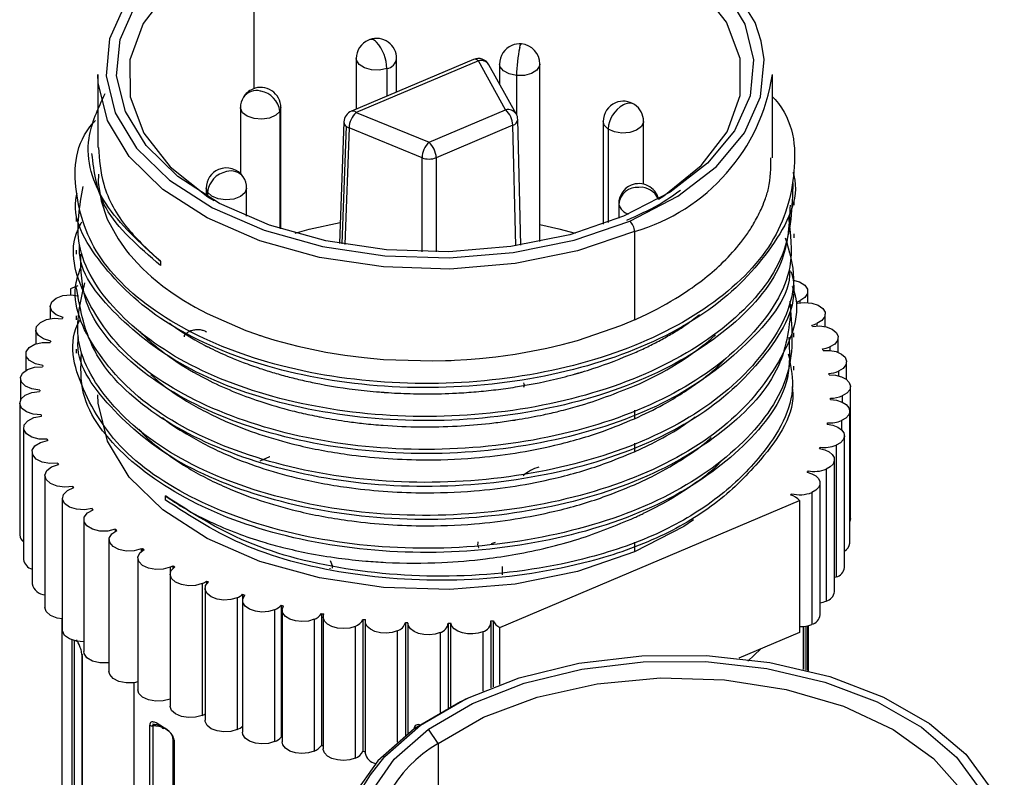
# Paper-space layout '图纸1(2)' of a CAD drawing. Header units: millimetres. Extents: x 7 to 438, y 7 to 308.
# Tile 8 of 25: x 66 to 90, y 251 to 269. Entities that reach past the tile are written whole.
import ezdxf

# ---------------------------------------------------------------- set-up
doc = ezdxf.new("R2010")
doc.units = ezdxf.units.MM
doc.linetypes.add('SLD-实线', pattern=[0])

psp = doc.layouts.new('图纸1(2)')

# ---------------------------------------------------------------- linework, layer by layer
at = {"color": 8, "linetype": 'SLD-实线', "lineweight": 25, "ltscale": 1.5}
for p, q in [((71.863, 271.568), (71.863, 267.757)), ((75.159, 268.252), (75.159, 267.57)), ((78.372, 268.08), (78.372, 267.115)), ((72.532, 267.286), (72.505, 267.192)), ((72.505, 267.192), (72.505, 264.291)), ((74.154, 266.825), (74.047, 263.912)), ((74.222, 266.784), (74.117, 263.899)), ((78.355, 263.861), (78.28, 266.848)), ((80.642, 266.755), (80.642, 264.443)), ((76.031, 263.716), (76.031, 266.044)), ((76.381, 266.045), (76.382, 263.713)), ((70.719, 265.189), (70.685, 265.292)), ((70.719, 265.189), (70.719, 265.085)), ((85.389, 262.501), (85.389, 262.452)), ((85.817, 261.941), (85.817, 261.878)), ((86.138, 261.357), (86.138, 261.274)), ((86.348, 260.756), (86.348, 260.644)), ((86.444, 260.146), (86.444, 259.991)), ((86.425, 259.534), (86.425, 259.307)), ((69.07, 256.355), (69.07, 256.292)), ((73.757, 255.861), (73.757, 255.877)), ((75.418, 254.328), (75.418, 251.572)), ((76.477, 254.284), (76.477, 252.303)), ((77.537, 254.306), (77.537, 252.834)), ((85.486, 253.368), (85.486, 254.436)), ((85.546, 253.353), (85.546, 254.445)), ((85.586, 254.454), (85.586, 253.343)), ((67.36, 243.736), (67.36, 254.098)), ((67.412, 254.083), (67.412, 243.698)), ((68.893, 253.041), (68.893, 238.315)), ((76.427, 251.539), (76.427, 246.016))]:
    psp.add_line(p, q, dxfattribs=at)
at = {"color": 7, "linetype": 'SLD-实线', "lineweight": 25, "ltscale": 1.5}
for p, q in [((77.309, 268.479), (74.279, 267.197)), ((77.426, 268.447), (74.396, 267.166)), ((74.402, 268.5), (74.402, 267.249)), ((75.402, 267.672), (75.402, 268.5)), ((78.103, 267.229), (77.426, 268.447)), ((78.365, 267.13), (77.688, 268.348)), ((77.951, 268.365), (77.951, 267.874)), ((78.951, 263.966), (78.951, 268.365)), ((67.995, 268.11), (67.995, 266.301)), ((84.715, 266.044), (84.715, 268.11)), ((71.532, 267.286), (71.532, 265.652)), ((72.532, 264.282), (72.532, 267.286)), ((74.396, 267.166), (76.204, 266.426)), ((76.204, 266.426), (78.103, 267.229)), ((74.096, 266.932), (73.986, 263.923)), ((78.48, 263.881), (78.403, 266.991)), ((80.52, 266.944), (80.52, 264.398)), ((81.52, 265.39), (81.52, 266.944)), ((76.031, 266.044), (74.222, 266.784)), ((78.28, 266.848), (76.381, 266.045)), ((70.685, 265.292), (70.685, 265.106)), ((71.685, 264.595), (71.685, 265.292)), ((85.25, 264.867), (85.25, 264.969)), ((80.905, 264.898), (80.905, 264.545)), ((67.462, 264.566), (67.462, 264.464)), ((81.295, 264.217), (81.295, 262.03)), ((85.249, 264.06), (85.249, 264.162)), ((67.463, 263.758), (67.463, 263.656)), ((69.549, 263.479), (69.549, 263.376)), ((67.503, 262.87), (67.322, 262.794)), ((67.322, 262.794), (67.322, 262.649)), ((85.593, 262.459), (85.593, 262.734)), ((66.817, 262.36), (66.817, 262.06)), ((67.463, 262.13), (67.463, 262.028)), ((86.022, 261.859), (86.022, 262.174)), ((66.46, 261.783), (66.46, 261.436)), ((85.247, 261.603), (85.247, 261.705)), ((86.343, 261.224), (86.343, 261.59)), ((67.463, 261.304), (67.463, 261.202)), ((66.214, 261.187), (66.214, 260.776)), ((85.247, 260.782), (85.247, 260.885)), ((86.552, 260.549), (86.552, 260.989)), ((66.08, 260.58), (66.08, 260.046)), ((86.648, 257.113), (86.648, 260.379)), ((86.154, 260.055), (86.154, 260.091)), ((66.061, 259.967), (66.061, 256.701)), ((66.592, 259.679), (66.592, 259.643)), ((81.295, 259.791), (81.295, 259.58)), ((86.629, 256.501), (86.629, 259.767)), ((66.157, 259.357), (66.157, 256.091)), ((86.081, 259.443), (86.081, 259.479)), ((86.496, 255.893), (86.496, 259.159)), ((66.742, 259.073), (66.742, 259.036)), ((81.295, 258.973), (81.295, 258.763)), ((85.894, 258.84), (85.894, 258.876)), ((86.292, 258.926), (86.292, 255.66)), ((66.367, 258.757), (66.367, 255.49)), ((67.005, 258.479), (67.005, 258.441)), ((86.25, 255.297), (86.25, 258.563)), ((66.688, 258.173), (66.688, 254.906)), ((85.595, 258.25), (85.595, 258.289)), ((86.045, 258.33), (86.045, 255.064)), ((67.377, 257.905), (67.377, 257.866)), ((85.893, 254.72), (85.893, 257.986)), ((69.674, 257.565), (69.674, 257.668)), ((85.188, 257.682), (85.188, 257.723)), ((85.689, 257.753), (85.689, 254.487)), ((67.116, 257.612), (67.116, 254.346)), ((77.96, 254.411), (85.387, 257.552)), ((85.387, 257.552), (85.387, 254.286)), ((67.854, 257.358), (67.854, 257.316)), ((67.647, 257.082), (67.647, 253.816)), ((86.648, 257.113), (86.629, 257.035)), ((68.431, 256.844), (68.431, 256.798)), ((68.274, 256.588), (68.274, 253.321)), ((77.752, 256.491), (77.852, 256.521)), ((81.295, 256.524), (81.295, 256.28)), ((69.101, 256.369), (69.101, 256.317)), ((68.99, 256.136), (68.99, 252.869)), ((69.856, 255.939), (69.856, 255.877)), ((69.786, 255.903), (69.786, 252.637)), ((69.787, 255.731), (69.787, 252.465)), ((78.021, 255.714), (78.021, 255.917)), ((70.582, 255.498), (70.582, 252.232)), ((70.687, 255.558), (70.687, 255.481)), ((86.292, 255.66), (86.25, 255.644)), ((70.654, 255.378), (70.654, 252.112)), ((71.585, 255.231), (71.585, 255.106)), ((71.45, 255.145), (71.45, 251.879)), ((71.583, 255.082), (71.583, 251.815)), ((72.538, 254.962), (72.538, 251.696)), ((72.378, 254.849), (72.378, 251.583)), ((72.561, 254.845), (72.561, 251.579)), ((73.537, 254.755), (73.537, 251.489)), ((67.105, 254.622), (67.105, 241.47)), ((73.357, 254.612), (73.357, 251.346)), ((73.579, 254.67), (73.579, 251.404)), ((74.568, 254.611), (74.568, 251.344)), ((74.623, 254.561), (74.623, 251.294)), ((75.62, 254.532), (75.62, 251.736)), ((75.681, 254.517), (75.681, 251.783)), ((76.681, 254.519), (76.681, 252.42)), ((76.742, 252.454), (76.742, 254.52)), ((77.741, 252.917), (77.741, 254.539)), ((77.799, 252.939), (77.799, 254.577)), ((74.374, 254.438), (74.374, 251.171)), ((77.96, 253), (77.96, 254.411)), ((85.387, 254.286), (83.878, 253.648)), ((85.488, 253.367), (85.488, 254.437)), ((85.605, 253.338), (85.605, 254.459)), ((84.415, 253.875), (84.101, 253.576)), ((67.602, 253.716), (67.602, 243.265)), ((67.607, 253.698), (67.607, 243.246)), ((69.285, 241.538), (69.285, 251.99)), ((69.399, 252.008), (69.356, 252.012)), ((69.361, 251.97), (69.361, 241.518)), ((76.427, 251.539), (76.194, 251.893)), ((69.857, 251.661), (69.858, 251.681)), ((69.857, 251.657), (69.857, 241.205)), ((69.876, 241.171), (69.876, 251.623)), ((69.887, 251.616), (69.887, 241.164))]:
    psp.add_line(p, q, dxfattribs=at)
at = {"color": 7, "linetype": 'SLD-实线', "lineweight": 25, "ltscale": 1.5, "flags": 128}
for points in [[(84.434, 268.935), (84.282, 269.391), (83.752, 270.262), (82.937, 271.057), (81.87, 271.745), (80.591, 272.299), (79.149, 272.699), (77.6, 272.929), (76.002, 272.979), (74.419, 272.849), (72.909, 272.543), (71.533, 272.073)], [(71.686, 271.952), (73.019, 272.407), (74.48, 272.704), (76.014, 272.83), (77.56, 272.78), (79.06, 272.558), (80.456, 272.171), (81.694, 271.634), (82.728, 270.968), (83.516, 270.199), (84.029, 269.355), (84.247, 268.47), (84.162, 267.578), (83.777, 266.712), (83.107, 265.906), (82.177, 265.191), (81.023, 264.594)], [(81.891, 265.022), (82.023, 265.105), (82.951, 265.85), (83.592, 266.689), (83.916, 267.587), (83.91, 268.504), (83.574, 269.4), (82.922, 270.237), (81.983, 270.977), (80.798, 271.588), (79.419, 272.043), (77.906, 272.323), (76.325, 272.416), (74.745, 272.316), (73.236, 272.029), (71.863, 271.568)], [(81.023, 264.594), (79.69, 264.139), (78.229, 263.843), (76.696, 263.717), (75.15, 263.766), (73.65, 263.988), (72.254, 264.375), (71.015, 264.912), (69.982, 265.578), (69.194, 266.348), (68.68, 267.191), (68.462, 268.076), (68.547, 268.969), (68.932, 269.835), (69.603, 270.641), (70.533, 271.356), (71.686, 271.952)], [(71.863, 271.568), (70.687, 270.951), (69.758, 270.207), (69.118, 269.368), (68.793, 268.47), (68.8, 267.553), (69.136, 266.656), (69.788, 265.82), (70.727, 265.08), (70.876, 264.988)], [(68.714, 269.927), (68.688, 269.886), (68.29, 268.992), (68.202, 268.07), (68.428, 267.156), (68.958, 266.284), (69.772, 265.489), (70.839, 264.802), (72.119, 264.247), (73.561, 263.847), (75.11, 263.618), (76.707, 263.567), (78.291, 263.697), (79.8, 264.003), (81.177, 264.473)], [(81.295, 264.217), (79.885, 263.735), (78.338, 263.422), (76.716, 263.288), (75.079, 263.34), (73.492, 263.576), (72.015, 263.985), (70.704, 264.553), (69.611, 265.258), (68.777, 266.072), (68.234, 266.965), (68.003, 267.901), (67.995, 268.11)], [(68.013, 265.636), (68.003, 265.432), (68.078, 264.975), (68.231, 264.527), (68.498, 264.033), (68.646, 263.821), (68.709, 263.739), (68.774, 263.658), (68.775, 263.658), (68.778, 263.654), (68.787, 263.643), (68.821, 263.603), (68.961, 263.447), (69.115, 263.291), (69.328, 263.095), (69.611, 262.866), (69.863, 262.684), (70.13, 262.509), (70.412, 262.343), (70.708, 262.185), (71.664, 261.768), (71.926, 261.675), (71.995, 261.652), (72.014, 261.645), (72.019, 261.644), (72.022, 261.643), (72.025, 261.642), (72.049, 261.634), (72.118, 261.611), (72.387, 261.528), (72.953, 261.377), (73.644, 261.231), (74.116, 261.154), (74.595, 261.094), (75.079, 261.05), (76.301, 261.014), (76.612, 261.021), (76.692, 261.024), (76.712, 261.025), (76.718, 261.025), (76.72, 261.025), (76.721, 261.025), (76.724, 261.025), (76.752, 261.026), (76.833, 261.03), (77.142, 261.048), (77.456, 261.073), (77.856, 261.116), (78.337, 261.182), (78.733, 261.25), (79.123, 261.33), (79.506, 261.42), (79.88, 261.52), (80.955, 261.887), (81.21, 261.993), (81.274, 262.02), (81.29, 262.027), (81.294, 262.029), (81.295, 262.029), (81.295, 262.03), (81.295, 262.03), (81.295, 262.03), (81.295, 262.03)], [(72.888, 264.175), (73.236, 264.272), (74.005, 264.444)], [(78.951, 264.395), (79.419, 264.286), (79.822, 264.175)], [(85.224, 263.013), (85.388, 262.967), (85.516, 262.888), (85.584, 262.788), (85.585, 262.68), (85.516, 262.58), (85.389, 262.501)], [(67.135, 262.091), (66.968, 262.153), (66.856, 262.247), (66.817, 262.359), (66.855, 262.472), (66.967, 262.566), (67.133, 262.629), (67.328, 262.649), (67.522, 262.623)], [(85.333, 262.441), (85.509, 262.462), (85.687, 262.446), (85.843, 262.395), (85.958, 262.314), (86.016, 262.216), (86.01, 262.112), (85.941, 262.016), (85.817, 261.941)], [(66.83, 261.504), (66.653, 261.555), (66.524, 261.642), (66.463, 261.751), (66.481, 261.865), (66.574, 261.966), (66.727, 262.039), (66.918, 262.071), (67.114, 262.058)], [(85.705, 261.867), (85.878, 261.878), (86.046, 261.854), (86.19, 261.798), (86.292, 261.717), (86.34, 261.621), (86.328, 261.521), (86.258, 261.429), (86.138, 261.357)], [(66.636, 260.902), (66.451, 260.942), (66.306, 261.02), (66.225, 261.125), (66.222, 261.239), (66.295, 261.345), (66.434, 261.427), (66.617, 261.471), (66.816, 261.47)], [(85.968, 261.274), (86.134, 261.274), (86.292, 261.243), (86.423, 261.183), (86.513, 261.102), (86.551, 261.008), (86.534, 260.913), (86.464, 260.825), (86.348, 260.756)], [(66.557, 260.291), (66.365, 260.319), (66.206, 260.388), (66.107, 260.487), (66.081, 260.6), (66.135, 260.711), (66.258, 260.8), (66.432, 260.855), (66.629, 260.867)], [(86.117, 260.667), (86.277, 260.658), (86.423, 260.621), (86.541, 260.558), (86.618, 260.477), (86.648, 260.387), (86.627, 260.295), (86.556, 260.212), (86.444, 260.146)], [(66.592, 259.679), (66.396, 259.695), (66.226, 259.753), (66.108, 259.845), (66.062, 259.957), (66.094, 260.069), (66.199, 260.166), (66.362, 260.232), (66.556, 260.256)], [(81.295, 256.28), (79.885, 255.798), (78.338, 255.485), (76.716, 255.352), (75.079, 255.404), (73.492, 255.639), (72.015, 256.048), (70.704, 256.616), (69.611, 257.321), (68.777, 258.135), (68.234, 259.028), (68.003, 259.965), (67.995, 260.173)], [(86.153, 260.055), (86.303, 260.037), (86.437, 259.994), (86.542, 259.93), (86.608, 259.85), (86.629, 259.762), (86.604, 259.675), (86.533, 259.597), (86.425, 259.534)], [(66.742, 259.073), (66.544, 259.076), (66.364, 259.123), (66.229, 259.208), (66.163, 259.315), (66.173, 259.43), (66.26, 259.532), (66.41, 259.608), (66.598, 259.644)], [(86.073, 259.444), (86.213, 259.419), (86.334, 259.372), (86.427, 259.306), (86.482, 259.227), (86.495, 259.143), (86.466, 259.06), (86.396, 258.986), (86.292, 258.926)], [(67.005, 258.479), (66.807, 258.47), (66.619, 258.506), (66.47, 258.581), (66.383, 258.684), (66.372, 258.799), (66.439, 258.906), (66.574, 258.99), (66.754, 259.038)], [(72.257, 258.637), (72.253, 258.635), (72.008, 258.528)], [(85.88, 258.842), (86.008, 258.81), (86.117, 258.759), (86.196, 258.693), (86.241, 258.616), (86.247, 258.535), (86.215, 258.457), (86.145, 258.387), (86.045, 258.33)], [(67.377, 257.905), (67.182, 257.884), (66.988, 257.908), (66.826, 257.974), (66.72, 258.071), (66.688, 258.184), (66.735, 258.295), (66.853, 258.387), (67.023, 258.445)], [(85.574, 258.255), (85.691, 258.218), (85.787, 258.164), (85.854, 258.098), (85.889, 258.024), (85.888, 257.947), (85.853, 257.873), (85.785, 257.807), (85.689, 257.753)], [(67.854, 257.358), (67.664, 257.325), (67.467, 257.337), (67.293, 257.392), (67.171, 257.482), (67.118, 257.592), (67.143, 257.705), (67.243, 257.804), (67.401, 257.873)], [(68.431, 256.844), (68.249, 256.799), (68.051, 256.799), (67.868, 256.843), (67.728, 256.924), (67.655, 257.03), (67.659, 257.145), (67.74, 257.249), (67.885, 257.327)], [(82.761, 257.073), (82.516, 256.911), (81.295, 256.28)], [(69.07, 256.355), (68.895, 256.307), (68.702, 256.302), (68.519, 256.339), (68.375, 256.414), (68.291, 256.514), (68.279, 256.626), (68.341, 256.731), (68.467, 256.816)], [(69.786, 255.903), (69.617, 255.856), (69.431, 255.849), (69.253, 255.881), (69.108, 255.949), (69.016, 256.043), (68.991, 256.15), (69.035, 256.255), (69.142, 256.343)], [(70.582, 255.498), (70.42, 255.453), (70.241, 255.443), (70.067, 255.471), (69.923, 255.533), (69.825, 255.62), (69.787, 255.722), (69.814, 255.825), (69.902, 255.915)], [(71.45, 255.145), (71.294, 255.101), (71.122, 255.09), (70.953, 255.114), (70.809, 255.169), (70.706, 255.25), (70.657, 255.346), (70.668, 255.446), (70.737, 255.537)], [(72.378, 254.849), (72.229, 254.806), (72.064, 254.793), (71.901, 254.813), (71.758, 254.862), (71.651, 254.936), (71.592, 255.026), (71.588, 255.122), (71.639, 255.214)], [(67.116, 254.621), (66.988, 254.642), (66.826, 254.708), (66.72, 254.804), (66.688, 254.906)], [(73.357, 254.612), (73.214, 254.57), (73.056, 254.556), (72.898, 254.572), (72.758, 254.616), (72.648, 254.683), (72.58, 254.766), (72.562, 254.858), (72.595, 254.949)], [(74.374, 254.438), (74.238, 254.397), (74.087, 254.382), (73.935, 254.394), (73.797, 254.432), (73.685, 254.493), (73.61, 254.57), (73.579, 254.657), (73.595, 254.745)], [(75.418, 254.328), (75.288, 254.288), (75.144, 254.272), (74.999, 254.281), (74.863, 254.314), (74.751, 254.368), (74.67, 254.438), (74.628, 254.52), (74.628, 254.604)], [(76.477, 254.284), (76.353, 254.246), (76.216, 254.229), (76.077, 254.234), (75.945, 254.262), (75.832, 254.31), (75.747, 254.374), (75.695, 254.449), (75.681, 254.529)], [(77.537, 254.306), (77.42, 254.269), (77.29, 254.252), (77.157, 254.254), (77.03, 254.277), (76.918, 254.319), (76.829, 254.376), (76.769, 254.445), (76.742, 254.52)], [(67.647, 254.058), (67.467, 254.071), (67.293, 254.126), (67.171, 254.215), (67.118, 254.326), (67.116, 254.346)], [(68.274, 253.536), (68.249, 253.533), (68.051, 253.532), (67.868, 253.576), (67.728, 253.658), (67.655, 253.764), (67.647, 253.816)], [(75.992, 251.988), (77.116, 252.645), (78.44, 253.163), (79.914, 253.522), (81.481, 253.708), (83.08, 253.714), (84.651, 253.539), (86.133, 253.192), (87.469, 252.683), (88.607, 252.035), (89.504, 251.27), (90.126, 250.419), (90.448, 249.515), (90.459, 248.591), (90.324, 248.068)], [(76.194, 251.893), (77.282, 252.529), (78.564, 253.031), (79.991, 253.378), (81.508, 253.558), (83.056, 253.564), (84.577, 253.395), (86.012, 253.059), (87.305, 252.567), (88.407, 251.939), (89.276, 251.199), (89.878, 250.375), (90.19, 249.499), (90.2, 248.605), (89.908, 247.727), (89.324, 246.899), (88.472, 246.152)], [(68.99, 253.061), (68.895, 253.041), (68.702, 253.036), (68.519, 253.073), (68.375, 253.148), (68.291, 253.248), (68.274, 253.321)], [(76.427, 251.539), (77.551, 252.188), (78.883, 252.687), (80.367, 253.016), (81.936, 253.159), (83.522, 253.111), (85.057, 252.874), (86.473, 252.457), (87.707, 251.88), (88.707, 251.167), (89.428, 250.35), (89.84, 249.464), (89.923, 248.548), (89.674, 247.642), (89.104, 246.786), (88.239, 246.016)], [(69.786, 252.637), (69.617, 252.59), (69.431, 252.583), (69.253, 252.615), (69.108, 252.683), (69.016, 252.777), (68.99, 252.869)], [(77.17, 252.655), (76.988, 252.57), (75.836, 251.897)], [(70.582, 252.232), (70.42, 252.186), (70.241, 252.177), (70.067, 252.205), (69.923, 252.267), (69.825, 252.354), (69.787, 252.456), (69.787, 252.465)], [(71.45, 251.879), (71.294, 251.835), (71.122, 251.824), (70.953, 251.848), (70.809, 251.903), (70.706, 251.984), (70.657, 252.08), (70.654, 252.112)], [(72.378, 251.583), (72.229, 251.539), (72.064, 251.527), (71.901, 251.547), (71.758, 251.596), (71.651, 251.67), (71.592, 251.76), (71.583, 251.815)], [(75.836, 251.897), (74.935, 251.107), (74.317, 250.231), (74.008, 249.301), (74.019, 248.355), (74.349, 247.429), (74.986, 246.557), (75.905, 245.774), (77.071, 245.109), (78.44, 244.589), (79.958, 244.232), (81.567, 244.054), (83.206, 244.06), (84.812, 244.25), (86.322, 244.618), (87.678, 245.149), (88.83, 245.822)], [(88.472, 246.152), (87.384, 245.516), (86.102, 245.015), (84.675, 244.667), (83.158, 244.487), (81.61, 244.481), (80.089, 244.65), (78.654, 244.987), (77.361, 245.479), (76.259, 246.107), (75.39, 246.847), (74.788, 247.671), (74.476, 248.546), (74.466, 249.44), (74.759, 250.318), (75.342, 251.147), (76.194, 251.893)], [(73.357, 251.346), (73.214, 251.304), (73.056, 251.29), (72.898, 251.306), (72.758, 251.349), (72.648, 251.417), (72.58, 251.5), (72.561, 251.579)], [(74.374, 251.171), (74.238, 251.131), (74.087, 251.116), (73.935, 251.128), (73.797, 251.166), (73.685, 251.226), (73.61, 251.304), (73.579, 251.39), (73.579, 251.404)], [(88.674, 246.058), (87.55, 245.401), (86.226, 244.883), (84.752, 244.524), (83.185, 244.338), (81.586, 244.332), (80.015, 244.506), (78.533, 244.854), (77.197, 245.362), (76.059, 246.011), (75.162, 246.775), (74.54, 247.626), (74.218, 248.531), (74.207, 249.454), (74.509, 250.361), (74.75, 250.763)]]:
    psp.add_lwpolyline(points, dxfattribs=at)
at = {"color": 8, "linetype": 'SLD-实线', "lineweight": 25, "ltscale": 1.5, "flags": 128}
for points in [[(78.451, 268.773), (78.466, 268.821), (78.481, 268.851), (78.495, 268.863), (78.497, 268.863)], [(81.177, 264.473), (82.369, 265.089), (83.329, 265.828), (84.021, 266.66), (84.419, 267.555), (84.507, 268.477), (84.434, 268.935)], [(75.159, 268.252), (74.975, 268.214), (74.78, 268.22), (74.604, 268.268), (74.473, 268.351), (74.407, 268.457), (74.402, 268.5)], [(78.372, 268.08), (78.19, 268.119), (78.046, 268.195), (77.965, 268.298), (77.951, 268.365)], [(78.951, 268.365), (78.945, 268.319), (78.877, 268.214), (78.745, 268.131), (78.567, 268.084), (78.372, 268.08)], [(72.505, 267.192), (72.407, 267.095), (72.251, 267.027), (72.063, 266.998), (71.869, 267.014), (71.701, 267.07), (71.583, 267.16), (71.533, 267.269), (71.532, 267.286)], [(80.642, 266.755), (80.545, 266.853), (80.52, 266.944)], [(81.52, 266.944), (81.518, 266.924), (81.467, 266.815), (81.347, 266.726), (81.178, 266.67), (80.984, 266.656), (80.796, 266.686), (80.642, 266.755)], [(71.685, 265.292), (71.685, 265.284), (71.642, 265.174), (71.529, 265.083), (71.364, 265.022), (71.172, 265.004), (70.982, 265.028), (70.822, 265.094), (70.719, 265.189)], [(73.757, 256.067), (73.801, 255.948), (73.807, 255.882)], [(67.485, 254.068), (67.489, 254.062), (67.494, 254.057)], [(74.75, 250.763), (75.112, 251.216), (75.992, 251.988)]]:
    psp.add_lwpolyline(points, dxfattribs=at)
at = {"color": 7, "linetype": 'SLD-实线', "lineweight": 25, "ltscale": 2.25}
for centre, radius, start, end in [((74.902, 268.5), 0.5, 112.9236, 180), ((74.902, 268.5), 0.5, 109.0955, 112.9236), ((74.902, 268.5), 0.5, 0, 109.0955), ((74.147, 268.234), 1.012, 1.0382, 41.7829), ((78.451, 268.365), 0.5, 84.7469, 112.9236), ((78.451, 268.365), 0.5, 0, 84.7469), ((78.451, 268.365), 0.5, 112.9236, 180), ((81.471, 268.079), 3.098, 167.0627, 179.9948), ((77.426, 268.202), 0.3, 29.067, 112.9236), ((79.973, 268.826), 4.795, 286.0013, 351.4108), ((72.032, 267.286), 0.5, 112.9236, 149.1153), ((72.032, 267.286), 0.5, 0, 112.9236), ((71.942, 267.136), 0.566, 5.7055, 80.7866), ((72.032, 267.286), 0.5, 149.1153, 180), ((81.02, 266.944), 0.5, 112.9236, 180), ((81.02, 266.944), 0.5, 56.3662, 112.9236), ((74.396, 266.921), 0.3, 112.9236, 177.9066), ((74.771, 266.765), 0.549, 133.1057, 178.0333), ((77.742, 266.829), 0.539, 2.0731, 47.8996), ((81.366, 266.715), 0.725, 118.5355, 176.8721), ((81.02, 266.944), 0.5, 0, 56.3662), ((78.103, 266.984), 0.3, 1.4289, 29.067), ((74.337, 267.055), 0.294, 231.5529, 247.1013), ((76.579, 266.025), 0.549, 133.1057, 178.0333), ((75.843, 266.026), 0.539, 2.0731, 47.8996), ((76.204, 266.508), 0.496, 249.5388, 290.9725), ((71.185, 265.292), 0.5, 112.9236, 180), ((71.293, 265.133), 0.577, 100.7436, 174.4687), ((71.185, 265.292), 0.5, 33.5537, 112.9236), ((71.185, 265.292), 0.5, 0, 33.5537), ((81.405, 264.903), 0.5, 112.9236, 180), ((81.369, 264.846), 0.466, 85.5084, 173.6209), ((81.405, 264.903), 0.5, 13.8274, 112.9236), ((80.937, 264.207), 0.359, 1.5634, 47.9249), ((85.138, 263.098), 0.648, 285.2446, 292.7903), ((81.358, 259.428), 4.987, 37.1602, 37.6301), ((70.896, 259.744), 4.433, 148.0266, 148.535), ((85.555, 262.571), 0.683, 281.1459, 292.6247), ((82.013, 259.86), 4.202, 28.5321, 29.0588), ((78.348, 267.33), 7.535, 293.026, 311.1292), ((70.342, 260.031), 3.809, 157.2472, 157.8097), ((85.865, 262.018), 0.715, 277.2293, 292.4227), ((82.51, 260.086), 3.656, 18.9606, 19.5386), ((69.975, 260.151), 3.422, 167.3158, 167.9198), ((86.067, 261.444), 0.743, 273.4545, 292.2045), ((82.809, 260.165), 3.347, 8.6365, 9.2496), ((69.824, 260.173), 3.269, 177.9289, 178.5517), ((82.886, 260.173), 3.269, 357.9289, 358.5517), ((86.157, 260.857), 0.767, 269.7846, 291.9882), ((69.901, 260.182), 3.347, 188.6365, 189.2496), ((82.735, 260.196), 3.422, 347.3158, 347.9198), ((86.133, 260.264), 0.786, 266.1852, 291.7904), ((70.2, 260.26), 3.656, 198.9606, 199.5386), ((82.367, 260.315), 3.809, 337.2472, 337.8097), ((85.997, 259.67), 0.8, 262.6238, 291.6273), ((70.696, 260.486), 4.202, 208.5321, 209.0588), ((79.223, 257.372), 1.053, 106.3081, 130.7625), ((81.814, 260.603), 4.433, 328.0266, 328.535), ((85.749, 259.083), 0.809, 259.0688, 291.5148), ((71.351, 260.918), 4.987, 217.1602, 217.6301), ((81.118, 261.111), 5.296, 319.7767, 320.2282), ((85.052, 257.26), 0.445, 41.1303, 75.8222), ((85.391, 258.509), 0.812, 255.4889, 291.469), ((72.113, 261.59), 6.004, 224.8167, 225.232), ((66.278, 256.711), 0.217, 182.7311, 236.1586), ((72.925, 262.509), 7.231, 231.5773, 231.9441), ((86.389, 256.52), 0.241, 296.3105, 355.2829), ((68.855, 256.864), 0.553, 292.8932, 296.4478), ((73.728, 263.65), 8.626, 237.5646, 237.8907), ((66.452, 256.143), 0.299, 189.9902, 253.4943), ((69.587, 256.376), 0.513, 292.7385, 301.5539), ((74.469, 264.959), 10.132, 242.9116, 243.2046), ((86.227, 255.923), 0.27, 283.7499, 353.6622), ((66.713, 255.577), 0.357, 194.0348, 265.9226), ((70.402, 255.936), 0.474, 292.4222, 307.0797), ((75.108, 266.359), 11.671, 247.7431, 248.0097), ((71.287, 255.549), 0.435, 291.9083, 313.0915), ((75.614, 267.757), 13.158, 252.1687, 252.4148), ((85.978, 255.329), 0.273, 284.172, 353.2401), ((72.234, 255.22), 0.399, 291.1615, 319.6567), ((75.977, 269.052), 14.503, 256.2827, 256.5134), ((85.778, 255.709), 0.698, 279.513, 292.5295), ((73.231, 254.954), 0.365, 290.152, 326.8387), ((76.204, 270.145), 15.62, 260.1661, 260.3857), ((85.619, 254.755), 0.276, 284.6003, 352.8119), ((74.266, 254.753), 0.333, 288.863, 334.6876), ((76.317, 270.95), 16.433, 263.8892, 264.1015), ((75.327, 254.62), 0.306, 287.3026, 343.2283), ((76.352, 271.404), 16.888, 267.5149, 267.7233), ((76.401, 254.556), 0.283, 285.5159, 352.4453), ((76.355, 271.469), 16.953, 271.1014, 271.3093), ((77.475, 254.562), 0.263, 283.5957, 2.2699), ((76.374, 271.14), 16.624, 274.7053, 274.9159), ((78.078, 254.687), 0.3, 201.4087, 246.703), ((85.4, 255.206), 0.775, 269.0818, 291.8921), ((67.639, 253.717), 0.0377, 129.5245, 210.4461), ((70.386, 252.7), 0.508, 292.6953, 301.8621), ((69.357, 252.108), 0.138, 238.3651, 271.4207), ((71.287, 252.283), 0.435, 291.9083, 313.0915), ((75.936, 251.905), 0.0997, 55.7795, 184.7225), ((69.9, 251.659), 0.043, 176.8984, 236.3558), ((69.928, 251.689), 0.0844, 231.96, 240.7326), ((72.234, 251.954), 0.399, 291.1615, 319.6567), ((78.05, 248.742), 3.234, 120.1225, 248.2966), ((73.231, 251.688), 0.365, 290.152, 326.8387), ((76.204, 266.879), 15.62, 260.1661, 260.3857), ((74.266, 251.487), 0.333, 288.863, 334.6876), ((76.317, 267.684), 16.433, 263.8892, 264.1015), ((74.933, 251.354), 0.316, 190.8414, 259.9033)]:
    psp.add_arc(centre, radius, start, end, dxfattribs=at)
at = {"color": 8, "linetype": 'SLD-实线', "lineweight": 25, "ltscale": 2.25}
for centre, radius, start, end in [((74.769, 268.809), 0.166, 36.6483, 100.4828), ((75.11, 268.543), 0.295, 279.5583, 351.5386), ((77.341, 268.365), 0.118, 44.1907, 105.7772), ((77.487, 268.215), 0.241, 33.64, 104.9105), ((71.925, 267.315), 0.394, 74.1939, 144.7258), ((74.311, 267.084), 0.118, 44.1907, 105.7772), ((78.165, 266.996), 0.241, 33.64, 104.9105), ((81.165, 267.129), 0.266, 60.2839, 123.0365), ((74.228, 266.934), 0.132, 180.9232, 235.728), ((78.232, 267.014), 0.173, 286.3135, 352.4079), ((71.298, 265.333), 0.384, 37.7571, 107.1101), ((81.444, 264.833), 0.48, 22.8651, 94.6431), ((81.222, 264.97), 0.325, 192.8724, 258.5453), ((69.365, 251.196), 0.774, 68.7653, 90.365), ((69.622, 251.955), 0.0448, 171.4599, 298.2528)]:
    psp.add_arc(centre, radius, start, end, dxfattribs=at)
at = {"color": 7, "linetype": 'SLD-实线', "lineweight": 25, "ltscale": 1.5}
for points, knots in [([(84.715, 267.553), (84.736, 267.531), (85.248, 266.981), (85.353, 265.686), (84.866, 263.907), (83.267, 262.315), (80.897, 261.123), (77.985, 260.461), (74.888, 260.401), (71.955, 260.941), (69.551, 262.02), (67.904, 263.505), (67.36, 265.19), (67.426, 266.422), (67.919, 266.945), (67.938, 266.965)], [0, 0, 0, 0, 0.003914, 0.094135, 0.184369, 0.274604, 0.364822, 0.455064, 0.54528, 0.635518, 0.725747, 0.815973, 0.906212, 0.996427, 1, 1, 1, 1]), ([(69.549, 263.479), (69.042, 263.937), (68.021, 264.86), (67.586, 266.37), (68.007, 267.268), (68.179, 267.634)], [0, 0, 0, 0, 0.368597, 0.742166, 1, 1, 1, 1]), ([(68.011, 266.302), (68.035, 265.996), (68.087, 265.308), (68.623, 264.336), (69.261, 263.745), (69.549, 263.479)], [0, 0, 0, 0, 0.30429, 0.686359, 1, 1, 1, 1]), ([(69.549, 263.376), (69.015, 263.835), (68.031, 264.68), (67.907, 265.687), (67.851, 266.148)], [0, 0, 0, 0, 0.54302, 1, 1, 1, 1]), ([(81.295, 262.03), (81.296, 262.03), (81.305, 262.034), (81.335, 262.047), (81.447, 262.098), (81.87, 262.297), (82.442, 262.62), (83.049, 263.056), (83.528, 263.477), (83.839, 263.824), (84.031, 264.079), (84.124, 264.211), (84.181, 264.301), (84.21, 264.348), (84.213, 264.353), (84.226, 264.374), (84.272, 264.45), (84.345, 264.583), (84.441, 264.779), (84.535, 265.012), (84.676, 265.437), (84.674, 265.79), (84.673, 266.045)], [0, 0, 0, 0, 0.000409, 0.004012, 0.014363, 0.05408, 0.209444, 0.313624, 0.41745, 0.535048, 0.565862, 0.596676, 0.62749, 0.627623, 0.628617, 0.631332, 0.641525, 0.680963, 0.721368, 0.773061, 0.836041, 1, 1, 1, 1]), ([(85.223, 265.691), (85.231, 265.662), (85.403, 265.041), (84.775, 263.795), (83.291, 262.215), (80.891, 261.02), (77.988, 260.359), (74.885, 260.299), (71.962, 260.839), (69.526, 261.92), (67.997, 263.395), (67.328, 264.565), (67.477, 265.15), (67.482, 265.171)], [0, 0, 0, 0, 0.0053692, 0.1154428, 0.2255188, 0.3355747, 0.4456589, 0.5557112, 0.6657905, 0.7758591, 0.8859242, 0.9960053, 1, 1, 1, 1]), ([(85.218, 265.425), (85.202, 264.82), (85.169, 263.609), (83.823, 261.934), (81.671, 260.611), (78.883, 259.78), (75.803, 259.536), (72.789, 259.907), (70.18, 260.834), (68.328, 262.213), (67.353, 263.794), (67.546, 264.851), (67.635, 265.335)], [0, 0, 0, 0, 0.101552, 0.203102, 0.304665, 0.406202, 0.507768, 0.609311, 0.710868, 0.812427, 0.913968, 1, 1, 1, 1]), ([(82.436, 265.237), (82.259, 265.111), (81.867, 264.834), (81.371, 264.614), (81.099, 264.494)], [0, 0, 0, 0, 0.452635, 1, 1, 1, 1]), ([(85.151, 264.872), (85.132, 264.42), (85.087, 263.363), (83.814, 261.832), (81.674, 260.508), (78.883, 259.678), (75.802, 259.434), (72.793, 259.805), (70.165, 260.731), (68.384, 262.113), (67.5, 263.246), (67.546, 263.847), (67.549, 263.877)], [0, 0, 0, 0, 0.08505, 0.198653, 0.312272, 0.42586, 0.539482, 0.653077, 0.766689, 0.880302, 0.993896, 1, 1, 1, 1]), ([(85.108, 264.578), (85.161, 264.163), (85.293, 263.146), (84.289, 261.585), (82.396, 260.139), (79.753, 259.151), (76.726, 258.73), (73.65, 258.916), (70.902, 259.691), (68.752, 260.952), (67.62, 262.541), (67.241, 263.791), (67.568, 264.395), (67.599, 264.454)], [0, 0, 0, 0, 0.070287, 0.172386, 0.274467, 0.376574, 0.478651, 0.580754, 0.682846, 0.784932, 0.886995, 0.989056, 1, 1, 1, 1]), ([(85.031, 264.062), (85.13, 263.727), (85.405, 262.797), (84.679, 261.261), (83.051, 259.713), (80.589, 258.571), (77.644, 257.981), (74.542, 257.977), (71.67, 258.595), (69.301, 259.716), (67.864, 261.232), (67.283, 262.544), (67.548, 263.252), (67.604, 263.401)], [0, 0, 0, 0, 0.057311, 0.159012, 0.260783, 0.362475, 0.464238, 0.565953, 0.667689, 0.769426, 0.87114, 0.972903, 1, 1, 1, 1]), ([(85.141, 263.251), (85.142, 263.246), (85.159, 262.642), (84.233, 261.486), (82.411, 260.037), (79.749, 259.049), (76.727, 258.628), (73.652, 258.814), (70.891, 259.59), (68.794, 260.847), (67.598, 262.285), (67.58, 263.26), (67.573, 263.66)], [0, 0, 0, 0, 0.000825, 0.115716, 0.230587, 0.345487, 0.460354, 0.575249, 0.690132, 0.805009, 0.919858, 1, 1, 1, 1]), ([(85.181, 263.221), (85.202, 263.132), (85.365, 262.448), (84.647, 261.159), (83.059, 259.611), (80.587, 258.469), (77.644, 257.879), (74.544, 257.875), (71.663, 258.493), (69.327, 259.613), (67.765, 261.134), (67.564, 262.278), (67.463, 262.85)], [0, 0, 0, 0, 0.0163547, 0.125622, 0.234964, 0.3442225, 0.4535566, 0.5628387, 0.6721439, 0.7814501, 0.8907312, 1, 1, 1, 1]), ([(85.201, 262.866), (85.213, 262.835), (85.453, 262.22), (84.959, 260.951), (83.643, 259.324), (81.383, 258.037), (78.547, 257.281), (75.456, 257.094), (72.476, 257.539), (69.932, 258.519), (68.177, 259.938), (67.328, 261.496), (67.571, 262.505), (67.677, 262.944)], [0, 0, 0, 0, 0.005307, 0.107064, 0.208892, 0.310672, 0.412472, 0.514275, 0.616053, 0.717882, 0.819639, 0.921474, 1, 1, 1, 1]), ([(85.144, 262.49), (85.198, 261.885), (85.307, 260.675), (84.12, 258.96), (82.133, 257.552), (79.426, 256.63), (76.38, 256.27), (73.322, 256.528), (70.634, 257.362), (68.564, 258.668), (67.558, 260.278), (67.235, 261.479), (67.553, 262.022), (67.554, 262.023)], [0, 0, 0, 0, 0.099952, 0.199922, 0.299896, 0.399844, 0.499844, 0.599773, 0.699777, 0.799716, 0.8997, 0.999663, 1, 1, 1, 1]), ([(85.18, 262.41), (85.131, 261.895), (85.024, 260.775), (83.606, 259.22), (81.393, 257.935), (78.544, 257.179), (75.456, 256.992), (72.48, 257.437), (69.918, 258.417), (68.23, 259.836), (67.431, 260.985), (67.515, 261.581), (67.519, 261.608)], [0, 0, 0, 0, 0.095824, 0.208208, 0.32054, 0.432895, 0.545252, 0.657581, 0.769968, 0.882275, 0.994667, 1, 1, 1, 1]), ([(81.295, 261.212), (81.405, 261.262), (81.624, 261.362), (81.938, 261.523), (82.237, 261.693), (82.574, 261.898), (82.78, 262.063), (82.903, 262.161)], [0, 0, 0, 0, 0.182116, 0.364095, 0.545938, 0.727646, 1, 1, 1, 1]), ([(69.773, 261.943), (69.976, 261.802), (70.243, 261.615), (70.57, 261.44), (70.671, 261.388), (70.698, 261.374), (70.706, 261.37), (70.709, 261.369), (70.712, 261.367), (70.719, 261.363), (70.746, 261.35), (70.848, 261.299), (71.027, 261.214), (71.296, 261.095), (71.623, 260.964), (71.99, 260.833), (72.371, 260.713), (72.738, 260.611), (73.114, 260.52), (73.748, 260.388), (74.373, 260.296), (74.902, 260.248), (75.04, 260.238), (75.077, 260.235), (75.088, 260.234), (75.091, 260.234), (75.095, 260.234), (75.104, 260.233), (75.139, 260.23), (75.273, 260.221), (75.611, 260.203), (76.173, 260.19), (76.799, 260.206), (77.375, 260.246), (77.863, 260.297), (78.582, 260.397), (79.225, 260.528), (79.718, 260.659), (79.843, 260.694), (79.877, 260.704), (79.886, 260.706), (79.889, 260.707), (79.893, 260.708), (79.902, 260.711), (79.936, 260.721), (80.059, 260.757), (80.538, 260.903), (80.959, 261.075), (81.295, 261.212)], [0, 0, 0, 0, 0.075437, 0.099617, 0.105944, 0.107666, 0.108167, 0.108428, 0.108512, 0.109127, 0.110792, 0.117016, 0.141041, 0.165635, 0.197088, 0.235399, 0.267438, 0.299456, 0.331453, 0.36343, 0.457924, 0.482246, 0.488666, 0.49044, 0.490969, 0.491258, 0.49132, 0.491872, 0.49346, 0.499558, 0.52344, 0.572659, 0.630719, 0.669073, 0.707402, 0.745709, 0.840135, 0.864296, 0.870604, 0.872314, 0.872809, 0.873063, 0.87315, 0.873774, 0.875448, 0.881689, 0.905733, 1, 1, 1, 1]), ([(70.143, 261.612), (70.143, 261.613), (70.139, 261.633), (70.168, 261.673), (70.221, 261.725), (70.303, 261.764), (70.399, 261.788), (70.505, 261.794), (70.607, 261.773), (70.66, 261.747), (70.687, 261.735)], [0, 0, 0, 0, 0.004922, 0.147006, 0.289227, 0.431584, 0.573572, 0.715694, 0.857552, 1, 1, 1, 1]), ([(85.117, 261.604), (85.137, 261.264), (85.191, 260.32), (84.101, 258.86), (82.138, 257.45), (79.425, 256.528), (76.38, 256.168), (73.325, 256.426), (70.62, 257.26), (68.614, 258.562), (67.541, 259.962), (67.577, 260.87), (67.59, 261.204)], [0, 0, 0, 0, 0.06165, 0.170973, 0.2803, 0.389599, 0.498955, 0.608232, 0.717592, 0.826881, 0.936219, 1, 1, 1, 1]), ([(69.039, 261.738), (69.135, 261.642), (69.308, 261.472), (69.511, 261.31), (69.627, 261.221), (69.715, 261.155), (70.051, 260.916), (70.589, 260.597), (71.321, 260.26), (72.028, 259.996), (72.61, 259.827), (73.033, 259.725), (73.254, 259.676), (73.404, 259.645), (73.489, 259.628), (73.525, 259.622), (73.657, 259.596), (73.883, 259.557), (74.216, 259.507), (74.612, 259.457), (75.509, 259.374), (76.563, 259.364), (77.509, 259.442), (77.913, 259.49), (78.12, 259.517), (78.258, 259.538), (78.33, 259.549), (78.34, 259.551), (78.376, 259.556), (78.51, 259.578), (78.739, 259.618), (79.069, 259.684), (79.452, 259.771), (80.236, 259.976), (80.835, 260.213), (81.295, 260.396)], [0, 0, 0, 0, 0.041484, 0.07412, 0.075061, 0.08294, 0.105246, 0.190248, 0.248375, 0.306203, 0.37058, 0.387448, 0.404317, 0.421185, 0.421418, 0.423432, 0.429184, 0.451203, 0.47367, 0.502367, 0.537293, 0.666391, 0.723294, 0.738203, 0.753111, 0.76802, 0.768101, 0.768674, 0.770209, 0.775922, 0.797921, 0.820419, 0.849182, 0.884209, 1, 1, 1, 1]), ([(85.103, 261.191), (85.16, 260.929), (85.346, 260.068), (84.639, 258.817), (83.422, 257.61), (81.987, 256.729), (79.932, 256.005), (77.285, 255.602), (74.296, 255.743), (71.574, 256.433), (70.305, 257.258), (69.674, 257.668)], [0, 0, 0, 0, 0.059896, 0.196679, 0.288196, 0.379655, 0.470802, 0.605965, 0.739136, 0.870379, 1, 1, 1, 1]), ([(81.295, 259.58), (81.538, 259.694), (82.13, 259.972), (82.862, 260.459), (83.361, 260.855), (83.538, 261.058), (83.557, 261.079)], [0, 0, 0, 0, 0.271032, 0.661407, 0.964204, 1, 1, 1, 1]), ([(69.312, 260.672), (69.409, 260.586), (69.67, 260.355), (70.274, 259.955), (71.075, 259.536), (72.004, 259.181), (73.005, 258.895), (74.04, 258.701), (75.078, 258.592), (76.134, 258.547), (77.232, 258.586), (78.345, 258.718), (79.424, 258.931), (80.422, 259.218), (81.042, 259.475), (81.295, 259.58)], [0, 0, 0, 0, 0.039992, 0.107591, 0.204823, 0.279996, 0.355148, 0.452571, 0.519996, 0.58773, 0.685028, 0.759996, 0.835353, 0.932709, 1, 1, 1, 1]), ([(85.2, 260.382), (85.204, 260.356), (85.298, 259.732), (84.614, 258.715), (83.427, 257.508), (81.986, 256.627), (79.933, 255.903), (77.285, 255.5), (74.296, 255.641), (71.574, 256.331), (70.305, 257.156), (69.674, 257.565)], [0, 0, 0, 0, 0.006319, 0.150897, 0.24763, 0.344302, 0.440643, 0.583509, 0.72427, 0.862992, 1, 1, 1, 1]), ([(78.552, 260.358), (78.559, 260.376), (78.574, 260.411), (78.56, 260.448), (78.552, 260.466)], [0, 0, 0, 0, 0.491544, 1, 1, 1, 1]), ([(69.596, 259.613), (69.599, 259.61), (69.77, 259.463), (70.274, 259.143), (71.066, 258.723), (71.996, 258.367), (72.995, 258.081), (74.029, 257.886), (75.067, 257.777), (76.124, 257.731), (77.228, 257.769), (78.346, 257.901), (79.427, 258.115), (80.424, 258.402), (81.043, 258.659), (81.295, 258.763)], [0, 0, 0, 0, 0.0012531, 0.0718294, 0.1728037, 0.2505519, 0.3289715, 0.4302465, 0.4998587, 0.5706454, 0.6721831, 0.7506884, 0.8291636, 0.9302163, 1, 1, 1, 1]), ([(81.295, 258.763), (81.436, 258.828), (81.836, 259.012), (82.353, 259.296), (82.68, 259.538), (82.802, 259.628)], [0, 0, 0, 0, 0.253755, 0.721725, 1, 1, 1, 1]), ([(69.014, 259.325), (69.045, 259.288), (69.203, 259.095), (69.604, 258.781), (70.267, 258.32), (71.077, 257.903), (72.008, 257.546), (73.011, 257.261), (74.045, 257.067), (75.081, 256.959), (76.135, 256.914), (77.232, 256.953), (78.345, 257.085), (79.424, 257.298), (80.421, 257.585), (81.041, 257.842), (81.295, 257.947)], [0, 0, 0, 0, 0.0153989, 0.0798277, 0.1446638, 0.238002, 0.3102929, 0.3826302, 0.4757929, 0.5401937, 0.6049047, 0.6980621, 0.7700984, 0.8420747, 0.9353982, 1, 1, 1, 1]), ([(81.295, 257.947), (81.436, 258.011), (81.839, 258.196), (82.444, 258.544), (82.932, 258.874), (83.155, 259.076), (83.196, 259.113)], [0, 0, 0, 0, 0.193689, 0.554809, 0.918745, 1, 1, 1, 1]), ([(82.858, 258.027), (83.007, 258.138), (83.222, 258.298), (83.392, 258.476), (83.445, 258.531)], [0, 0, 0, 0, 0.691369, 1, 1, 1, 1]), ([(82.858, 258.027), (82.628, 257.865), (82.217, 257.575), (81.724, 257.335), (81.507, 257.229)], [0, 0, 0, 0, 0.560295, 1, 1, 1, 1]), ([(69.674, 257.668), (69.794, 257.586), (70.131, 257.357), (70.722, 257.042), (71.417, 256.748), (72.028, 256.541), (72.613, 256.38), (73.236, 256.241), (73.923, 256.128), (74.571, 256.057), (75.423, 255.999), (76.42, 255.997), (77.503, 256.089), (78.643, 256.26), (79.927, 256.566), (80.84, 256.943), (81.295, 257.13)], [0, 0, 0, 0, 0.044779, 0.125686, 0.192326, 0.250357, 0.293877, 0.346118, 0.407976, 0.461575, 0.500053, 0.607369, 0.690618, 0.74977, 0.875234, 1, 1, 1, 1]), ([(81.295, 257.13), (81.335, 257.149), (81.406, 257.181), (81.476, 257.215), (81.507, 257.229)], [0, 0, 0, 0, 0.559495, 1, 1, 1, 1]), ([(77.415, 256.528), (77.408, 256.484), (77.401, 256.436), (77.434, 256.393), (77.437, 256.39)], [0, 0, 0, 0, 0.921317, 1, 1, 1, 1]), ([(67.607, 253.698), (67.607, 253.707), (67.606, 253.727), (67.601, 253.77), (67.59, 253.825), (67.572, 253.888), (67.532, 253.995), (67.499, 254.056), (67.473, 254.105)], [0, 0, 0, 0, 0.062561, 0.125539, 0.250552, 0.368798, 0.500955, 1, 1, 1, 1]), ([(69.578, 251.962), (69.517, 252.003), (69.425, 252.065), (69.328, 252.076), (69.291, 252.041), (69.287, 252.007), (69.285, 251.99)], [0, 0, 0, 0, 0.499245, 0.748989, 0.874649, 1, 1, 1, 1]), ([(69.361, 251.97), (69.361, 251.976), (69.363, 251.988), (69.374, 252), (69.391, 252.008), (69.43, 252.012), (69.525, 251.989), (69.601, 251.948), (69.651, 251.92)], [0, 0, 0, 0, 0.0558186, 0.1138548, 0.1782301, 0.251353, 0.5009365, 1, 1, 1, 1]), ([(69.887, 251.616), (69.886, 251.625), (69.885, 251.645), (69.874, 251.686), (69.85, 251.736), (69.81, 251.791), (69.719, 251.88), (69.64, 251.926), (69.578, 251.962)], [0, 0, 0, 0, 0.062561, 0.125539, 0.250552, 0.368798, 0.500955, 1, 1, 1, 1]), ([(69.651, 251.92), (69.694, 251.89), (69.758, 251.845), (69.814, 251.774), (69.838, 251.73), (69.848, 251.706), (69.855, 251.682), (69.856, 251.668), (69.857, 251.661)], [0, 0, 0, 0, 0.499216, 0.748616, 0.82176, 0.886149, 0.944189, 1, 1, 1, 1])]:
    psp.add_open_spline(points, degree=3, knots=knots, dxfattribs=at)

doc.saveas('drawing.dxf')
